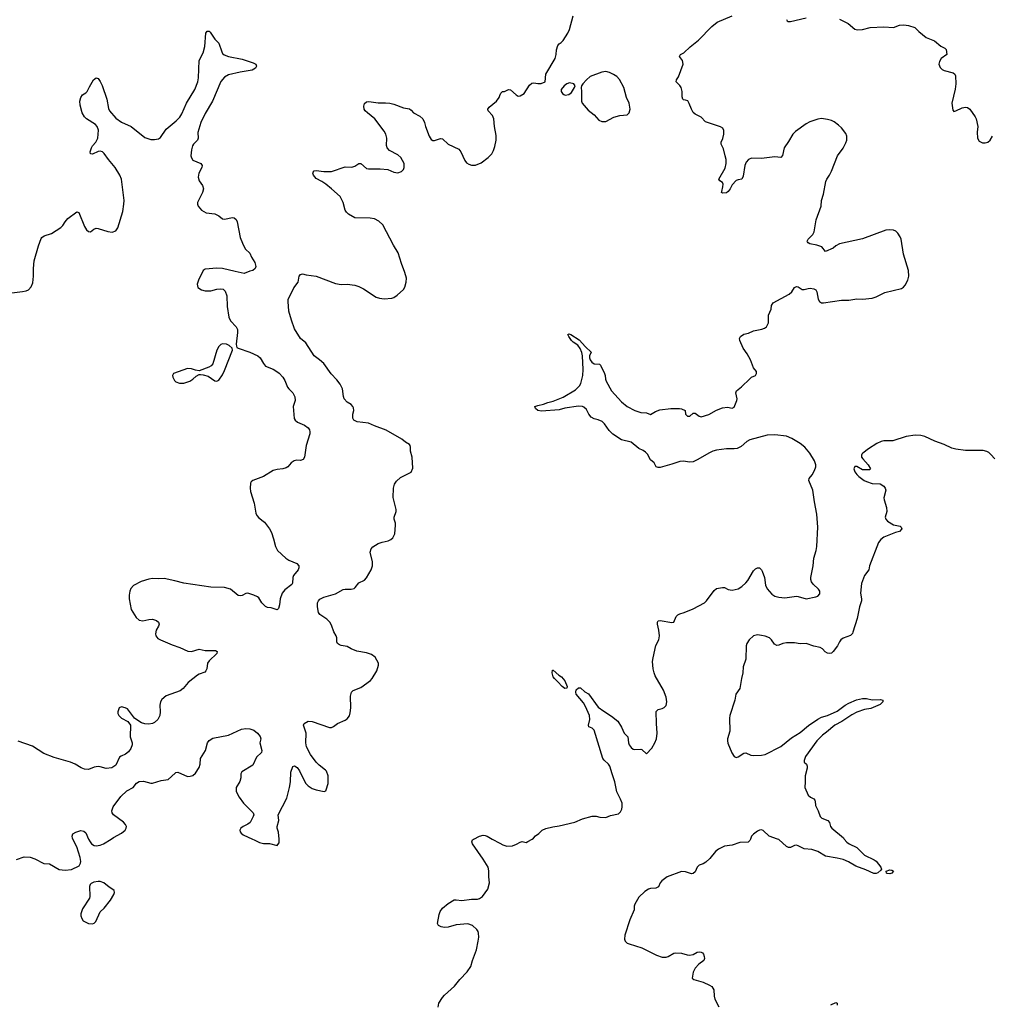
# Model space of a CAD drawing. Header units: inches. Extents: x 1552086 to 1694788, y 812325 to 917226.
# Tile 39 of 109: x 1595063 to 1605065, y 878300 to 888429. Entities that reach past the tile are written whole.
import ezdxf

# ---------------------------------------------------------------- set-up
doc = ezdxf.new("R2010")
doc.units = ezdxf.units.IN
doc.header["$MEASUREMENT"] = 0
for name, color, linetype in [('B5897', 7, 'Continuous'), ('B5898', 7, 'Continuous'), ('B6807', 7, 'Continuous'), ('B6808', 7, 'Continuous')]:
    doc.layers.add(name, color=color, linetype=linetype)

msp = doc.modelspace()

# ---------------------------------------------------------------- linework, layer by layer
at = {"layer": 'B5897', "color": 6}
for points, elevation in [([(1595030, 879788), (1595110, 879816), (1595170, 879814), (1595217, 879797), (1595310, 879748), (1595370, 879744), (1595470, 879688), (1595530, 879678), (1595594, 879686), (1595675, 879725), (1595687, 879750), (1595690, 879770), (1595684, 879810), (1595650, 879920), (1595610, 880000)], 900), ([(1595772, 880000), (1595786, 879970), (1595801, 879950), (1595830, 879935), (1595850, 879931), (1595890, 879936), (1595925, 879950), (1596003, 880000)], 900), ([(1597458, 880000), (1597473, 879993), (1597530, 879963), (1597570, 879955), (1597630, 879955), (1597710, 879935), (1597718, 879942), (1597730, 879961), (1597732, 879990), (1597731, 880000)], 900), ([(1599366, 878270), (1599373, 878310), (1599410, 878369), (1599430, 878392), (1599534, 878486), (1599590, 878555), (1599666, 878634), (1599703, 878690), (1599718, 878750), (1599759, 878861), (1599777, 878950), (1599783, 878990), (1599782, 879030), (1599776, 879050), (1599763, 879070), (1599718, 879110), (1599670, 879129), (1599550, 879118), (1599470, 879094), (1599430, 879090), (1599397, 879097), (1599369, 879109), (1599359, 879130), (1599377, 879223), (1599387, 879253), (1599411, 879289), (1599470, 879337), (1599530, 879373), (1599550, 879375), (1599610, 879366), (1599710, 879382), (1599770, 879381), (1599790, 879388), (1599823, 879410), (1599877, 879483), (1599893, 879550), (1599886, 879610), (1599887, 879673), (1599879, 879710), (1599830, 879794), (1599719, 879950), (1599712, 879970), (1599720, 879990), (1599730, 879999), (1599732, 880000)], 800), ([(1599922, 880000), (1600000, 879956)], 800)]:
    msp.add_lwpolyline(points, dxfattribs=dict(at, elevation=elevation))
at = {"layer": 'B5897', "color": 6, "elevation": 900}
msp.add_lwpolyline([(1595870, 879564), (1595825, 879555), (1595797, 879543), (1595788, 879532), (1595780, 879510), (1595785, 879410), (1595781, 879390), (1595710, 879282), (1595692, 879230), (1595692, 879210), (1595701, 879181), (1595717, 879157), (1595770, 879132), (1595810, 879128), (1595830, 879134), (1595847, 879150), (1595890, 879251), (1595930, 879288), (1595996, 879370), (1596032, 879430), (1596038, 879450), (1596033, 879470), (1596021, 879481), (1595984, 879504), (1595929, 879550), (1595890, 879563)], close=True, dxfattribs=at)
at = {"layer": 'B5898', "color": 6}
for points, elevation in [([(1594926, 885614), (1595090, 885632), (1595130, 885639), (1595152, 885650), (1595180, 885680), (1595198, 885722), (1595206, 885790), (1595205, 885870), (1595212, 885950), (1595256, 886104), (1595282, 886178), (1595291, 886190), (1595314, 886206), (1595391, 886229), (1595487, 886290), (1595508, 886312), (1595530, 886350), (1595557, 886383), (1595650, 886454), (1595670, 886446), (1595730, 886300), (1595750, 886269), (1595770, 886250), (1595790, 886248), (1595825, 886275), (1595850, 886283), (1595870, 886280), (1595970, 886249), (1596015, 886245), (1596050, 886256), (1596072, 886288), (1596123, 886457), (1596135, 886530), (1596136, 886570), (1596111, 886790), (1596094, 886830), (1596046, 886910), (1595975, 886990), (1595930, 887054), (1595913, 887070), (1595890, 887077), (1595870, 887074), (1595810, 887046), (1595790, 887050), (1595788, 887070), (1595802, 887110), (1595812, 887130), (1595847, 887170), (1595867, 887210), (1595872, 887292), (1595858, 887330), (1595841, 887350), (1595750, 887410), (1595728, 887430), (1595705, 887470), (1595685, 887550), (1595682, 887590), (1595692, 887630), (1595710, 887656), (1595744, 887676), (1595757, 887690), (1595780, 887740), (1595821, 887810), (1595850, 887832), (1595870, 887824), (1595890, 887795), (1595911, 887751), (1595958, 887610), (1595977, 887517), (1595986, 887490), (1596050, 887415), (1596110, 887376), (1596210, 887330), (1596350, 887218), (1596410, 887198), (1596450, 887195), (1596490, 887203), (1596510, 887216), (1596570, 887303), (1596673, 887390), (1596710, 887427), (1596730, 887461), (1596779, 887570), (1596864, 887710), (1596893, 887790), (1596901, 887830), (1596910, 888010), (1596949, 888090), (1596968, 888152), (1596977, 888290), (1596990, 888310), (1597010, 888312), (1597021, 888301), (1597069, 888229), (1597110, 888187), (1597140, 888100), (1597150, 888082), (1597167, 888067), (1597210, 888052), (1597350, 888024), (1597464, 887984), (1597491, 887970), (1597499, 887950), (1597488, 887930), (1597454, 887910), (1597330, 887890), (1597210, 887863), (1597170, 887839), (1597130, 887795), (1597045, 887590), (1596970, 887465), (1596926, 887370), (1596895, 887270), (1596897, 887210), (1596890, 887190), (1596851, 887150), (1596840, 887130), (1596829, 887090), (1596823, 887030), (1596828, 887008), (1596845, 886985), (1596925, 886950), (1596939, 886930), (1596935, 886910), (1596905, 886850), (1596898, 886810), (1596910, 886771), (1596942, 886722), (1596954, 886690), (1596943, 886650), (1596890, 886550), (1596890, 886530), (1596897, 886510), (1596931, 886470), (1596981, 886441), (1597071, 886431), (1597110, 886412), (1597150, 886382), (1597170, 886376), (1597250, 886394), (1597270, 886390), (1597290, 886374), (1597299, 886350), (1597331, 886190), (1597353, 886130), (1597370, 886093), (1597386, 886070), (1597430, 886027), (1597445, 885985), (1597480, 885930), (1597490, 885890), (1597484, 885870), (1597461, 885850), (1597430, 885843), (1597370, 885818), (1597277, 885837), (1597150, 885871), (1597090, 885873), (1596970, 885864), (1596950, 885849), (1596903, 885750), (1596888, 885710), (1596893, 885673), (1596934, 885650), (1596970, 885640), (1597030, 885641), (1597090, 885658), (1597130, 885662), (1597156, 885656), (1597177, 885637), (1597193, 885590), (1597197, 885477), (1597214, 885370), (1597232, 885330), (1597288, 885270), (1597301, 885241), (1597302, 885210), (1597290, 885090), (1597291, 885070), (1597297, 885057), (1597309, 885049), (1597430, 885010), (1597511, 884971), (1597535, 884950), (1597570, 884891), (1597590, 884866), (1597670, 884835), (1597698, 884818), (1597730, 884794), (1597770, 884750), (1597790, 884716), (1597818, 884650), (1597830, 884630), (1597870, 884590), (1597892, 884550), (1597895, 884510), (1597874, 884450), (1597887, 884327), (1597896, 884310), (1597919, 884290), (1597990, 884258), (1598030, 884232), (1598043, 884210), (1598047, 884190), (1598045, 884170), (1598010, 884050), (1597990, 883930), (1597977, 883903), (1597950, 883895), (1597910, 883896), (1597885, 883890), (1597855, 883870), (1597820, 883830), (1597802, 883818), (1597770, 883808), (1597710, 883803), (1597670, 883790), (1597569, 883731), (1597459, 883690), (1597444, 883676), (1597438, 883662), (1597433, 883610), (1597435, 883575), (1597475, 883455), (1597490, 883351), (1597500, 883330), (1597523, 883303), (1597579, 883259), (1597633, 883190), (1597653, 883153), (1597674, 883090), (1597692, 883010), (1597713, 882970), (1597798, 882890), (1597830, 882869), (1597914, 882834), (1597932, 882810), (1597934, 882790), (1597926, 882770), (1597880, 882710), (1597873, 882690), (1597869, 882631), (1597862, 882618), (1597790, 882562), (1597763, 882530), (1597741, 882470), (1597736, 882410), (1597725, 882370), (1597710, 882359), (1597650, 882378), (1597610, 882383), (1597590, 882391), (1597553, 882430), (1597522, 882482), (1597510, 882492), (1597469, 882510), (1597410, 882528), (1597390, 882526), (1597350, 882505), (1597330, 882501), (1597310, 882504), (1597230, 882569), (1597170, 882588), (1597030, 882592), (1596750, 882631), (1596657, 882657), (1596550, 882680), (1596490, 882676), (1596430, 882679), (1596390, 882673), (1596311, 882649), (1596233, 882607), (1596204, 882576), (1596194, 882550), (1596187, 882510), (1596188, 882470), (1596210, 882361), (1596260, 882280), (1596292, 882252), (1596330, 882246), (1596390, 882260), (1596430, 882261), (1596469, 882249), (1596491, 882231), (1596498, 882210), (1596491, 882190), (1596467, 882150), (1596460, 882110), (1596464, 882090), (1596484, 882064), (1596510, 882049), (1596630, 881998), (1596711, 881971), (1596792, 881932), (1596830, 881930), (1596910, 881954), (1596970, 881940), (1597078, 881938), (1597093, 881930), (1597091, 881910), (1597010, 881833), (1596993, 881810), (1596986, 881750), (1596978, 881730), (1596965, 881715), (1596910, 881696), (1596890, 881685), (1596796, 881610), (1596745, 881550), (1596714, 881526), (1596568, 881472), (1596525, 881435), (1596510, 881410), (1596503, 881377), (1596507, 881310), (1596504, 881270), (1596484, 881230), (1596450, 881200), (1596430, 881190), (1596390, 881181), (1596350, 881186), (1596317, 881197), (1596278, 881218), (1596244, 881244), (1596170, 881338), (1596149, 881350), (1596110, 881360), (1596085, 881350), (1596071, 881310), (1596073, 881290), (1596082, 881270), (1596110, 881244), (1596174, 881210), (1596202, 881170), (1596200, 881050), (1596220, 880990), (1596220, 880970), (1596204, 880930), (1596182, 880898), (1596150, 880873), (1596106, 880854), (1596090, 880842), (1596050, 880761), (1596010, 880731), (1595953, 880727), (1595890, 880744), (1595870, 880745), (1595830, 880738), (1595770, 880716), (1595730, 880719), (1595694, 880734), (1595633, 880770), (1595585, 880790), (1595419, 880839), (1595310, 880881), (1595196, 880956), (1595046, 881006)], 900), ([(1597731, 880000), (1597723, 880070), (1597712, 880110), (1597712, 880130), (1597727, 880190), (1597721, 880250), (1597810, 880421), (1597839, 880530), (1597847, 880590), (1597852, 880688), (1597870, 880745), (1597890, 880753), (1597916, 880736), (1597941, 880701), (1597990, 880595), (1598006, 880570), (1598030, 880546), (1598070, 880520), (1598110, 880505), (1598193, 880490), (1598210, 880497), (1598215, 880505), (1598236, 880570), (1598236, 880650), (1598217, 880697), (1598207, 880710), (1598141, 880761), (1598111, 880791), (1598055, 880870), (1598012, 880950), (1598006, 880990), (1598010, 881090), (1597983, 881170), (1597987, 881190), (1598029, 881211), (1598070, 881210), (1598250, 881149), (1598270, 881147), (1598290, 881156), (1598330, 881190), (1598410, 881224), (1598430, 881238), (1598453, 881267), (1598461, 881299), (1598467, 881350), (1598463, 881470), (1598474, 881510), (1598491, 881529), (1598570, 881560), (1598670, 881630), (1598689, 881651), (1598735, 881730), (1598754, 881790), (1598752, 881810), (1598718, 881870), (1598680, 881900), (1598630, 881917), (1598530, 881934), (1598470, 881958), (1598430, 881981), (1598370, 881990), (1598350, 881997), (1598332, 882010), (1598324, 882030), (1598323, 882070), (1598317, 882090), (1598295, 882130), (1598270, 882199), (1598253, 882230), (1598223, 882263), (1598151, 882311), (1598136, 882330), (1598125, 882390), (1598126, 882430), (1598136, 882450), (1598150, 882466), (1598190, 882488), (1598310, 882521), (1598390, 882566), (1598410, 882570), (1598471, 882569), (1598502, 882578), (1598514, 882586), (1598550, 882634), (1598610, 882664), (1598630, 882687), (1598678, 882770), (1598691, 882810), (1598692, 882852), (1598667, 882950), (1598676, 882984), (1598695, 883005), (1598750, 883040), (1598790, 883054), (1598852, 883068), (1598880, 883080), (1598900, 883100), (1598920, 883140), (1598928, 883230), (1598926, 883250), (1598913, 883290), (1598913, 883310), (1598933, 883370), (1598933, 883390), (1598905, 883515), (1598908, 883610), (1598918, 883650), (1598938, 883682), (1598979, 883721), (1599087, 883773), (1599106, 883814), (1599099, 883930), (1599080, 883990), (1599081, 884030), (1599077, 884050), (1599070, 884058), (1599030, 884082), (1598993, 884113), (1598830, 884206), (1598710, 884250), (1598650, 884278), (1598533, 884293), (1598499, 884310), (1598490, 884330), (1598488, 884352), (1598488, 884370), (1598498, 884410), (1598496, 884436), (1598490, 884450), (1598472, 884470), (1598430, 884494), (1598399, 884530), (1598391, 884551), (1598382, 884630), (1598360, 884680), (1598325, 884725), (1598265, 884785), (1598190, 884891), (1598147, 884930), (1598090, 884972), (1598005, 885105), (1597950, 885150), (1597888, 885250), (1597857, 885337), (1597832, 885432), (1597823, 885530), (1597825, 885550), (1597882, 885670), (1597925, 885730), (1597938, 885790), (1597951, 885809), (1597970, 885813), (1598010, 885803), (1598110, 885790), (1598310, 885715), (1598370, 885706), (1598432, 885708), (1598510, 885699), (1598550, 885686), (1598600, 885660), (1598730, 885574), (1598763, 885563), (1598810, 885557), (1598890, 885566), (1598910, 885572), (1598946, 885594), (1599010, 885655), (1599022, 885678), (1599037, 885730), (1599039, 885770), (1599025, 885830), (1598990, 885921), (1598955, 886030), (1598907, 886110), (1598798, 886318), (1598756, 886356), (1598710, 886380), (1598668, 886388), (1598510, 886390), (1598445, 886430), (1598422, 886450), (1598410, 886470), (1598390, 886550), (1598357, 886610), (1598270, 886690), (1598210, 886738), (1598170, 886765), (1598110, 886797), (1598084, 886830), (1598076, 886850), (1598080, 886860), (1598090, 886874), (1598110, 886878), (1598190, 886866), (1598270, 886867), (1598410, 886916), (1598470, 886912), (1598490, 886915), (1598510, 886923), (1598550, 886949), (1598570, 886950), (1598630, 886900), (1598650, 886894), (1598770, 886896), (1598848, 886888), (1598910, 886862), (1598950, 886855), (1598990, 886867), (1599010, 886887), (1599018, 886910), (1599015, 886950), (1598984, 887010), (1598950, 887040), (1598865, 887085), (1598842, 887110), (1598835, 887135), (1598840, 887210), (1598828, 887250), (1598810, 887281), (1598715, 887410), (1598638, 887470), (1598617, 887490), (1598604, 887510), (1598601, 887539), (1598610, 887566), (1598630, 887584), (1598652, 887588), (1598750, 887574), (1598825, 887575), (1598870, 887571), (1598910, 887561), (1599010, 887523), (1599073, 887513), (1599090, 887500), (1599112, 887470), (1599176, 887436), (1599208, 887408), (1599225, 887370), (1599235, 887330), (1599272, 887230), (1599295, 887195), (1599310, 887187), (1599330, 887187), (1599390, 887206), (1599410, 887203), (1599470, 887149), (1599578, 887098), (1599601, 887070), (1599639, 886979), (1599658, 886958), (1599682, 886942), (1599710, 886932), (1599750, 886931), (1599810, 886956), (1599881, 887010), (1599917, 887050), (1599935, 887085), (1599950, 887125), (1599962, 887190), (1599962, 887238), (1599946, 887330), (1599940, 887410), (1599924, 887444), (1599879, 887490), (1599878, 887510), (1599891, 887530), (1599965, 887590), (1599992, 887630), (1600000, 887650)], 900), ([(1596003, 880000), (1596026, 880014), (1596110, 880059), (1596149, 880090), (1596159, 880110), (1596160, 880130), (1596151, 880150), (1596130, 880173), (1596028, 880250), (1596013, 880270), (1596009, 880290), (1596025, 880330), (1596103, 880437), (1596165, 880495), (1596228, 880530), (1596264, 880576), (1596290, 880593), (1596336, 880596), (1596410, 880575), (1596430, 880574), (1596517, 880603), (1596590, 880614), (1596661, 880679), (1596670, 880686), (1596690, 880689), (1596790, 880644), (1596815, 880645), (1596845, 880655), (1596870, 880677), (1596910, 880735), (1596919, 880770), (1596923, 880830), (1596973, 880910), (1596994, 880990), (1597010, 881012), (1597050, 881038), (1597211, 881069), (1597344, 881130), (1597390, 881138), (1597430, 881135), (1597470, 881119), (1597510, 881090), (1597536, 881056), (1597541, 881030), (1597534, 880990), (1597553, 880910), (1597548, 880890), (1597497, 880843), (1597459, 880761), (1597346, 880690), (1597336, 880670), (1597336, 880630), (1597327, 880593), (1597288, 880530), (1597290, 880490), (1597319, 880430), (1597364, 880370), (1597463, 880270), (1597470, 880250), (1597465, 880230), (1597433, 880170), (1597408, 880152), (1597362, 880130), (1597338, 880110), (1597328, 880090), (1597330, 880074), (1597339, 880059), (1597362, 880042), (1597458, 880000)], 900), ([(1595610, 880000), (1595605, 880010), (1595603, 880030), (1595610, 880052), (1595639, 880070), (1595670, 880082), (1595690, 880087), (1595721, 880081), (1595742, 880062), (1595772, 880000)], 900), ([(1599732, 880000), (1599790, 880030), (1599830, 880038), (1599850, 880036), (1599870, 880029), (1599922, 880000)], 800)]:
    msp.add_lwpolyline(points, dxfattribs=dict(at, elevation=elevation))
at = {"layer": 'B5898', "color": 6, "elevation": 900}
msp.add_lwpolyline([(1597150, 885094), (1597130, 885087), (1597110, 885068), (1597090, 885030), (1597050, 884890), (1597033, 884867), (1597007, 884853), (1596910, 884818), (1596870, 884823), (1596830, 884837), (1596790, 884840), (1596644, 884790), (1596634, 884770), (1596637, 884750), (1596656, 884716), (1596670, 884704), (1596705, 884690), (1596750, 884689), (1596814, 884710), (1596845, 884730), (1596879, 884761), (1596910, 884778), (1596921, 884779), (1596950, 884776), (1597002, 884762), (1597070, 884713), (1597090, 884711), (1597110, 884721), (1597150, 884774), (1597170, 884821), (1597252, 885030), (1597249, 885050), (1597218, 885078), (1597191, 885091)], close=True, dxfattribs=at)
at = {"layer": 'B6807', "color": 6, "elevation": 800}
for points in [[(1600000, 879956), (1600030, 879939), (1600072, 879928), (1600130, 879930), (1600173, 879947), (1600210, 879969), (1600230, 879973), (1600270, 879963), (1600290, 879973), (1600332, 880000)], [(1602577, 880000), (1602570, 879984), (1602553, 879967), (1602470, 879965), (1602390, 879936), (1602310, 879925), (1602250, 879897), (1602219, 879870), (1602160, 879800), (1602119, 879761), (1602090, 879744), (1602050, 879730), (1602040, 879720), (1602030, 879710), (1602010, 879664), (1601990, 879644), (1601970, 879642), (1601910, 879661), (1601870, 879666), (1601720, 879610), (1601666, 879570), (1601650, 879550), (1601631, 879509), (1601619, 879501), (1601605, 879495), (1601550, 879491), (1601530, 879485), (1601490, 879461), (1601430, 879403), (1601387, 879330), (1601382, 879310), (1601382, 879270), (1601336, 879170), (1601286, 879010), (1601284, 878970), (1601290, 878950), (1601299, 878939), (1601310, 878929), (1601330, 878920), (1601462, 878882), (1601610, 878806), (1601670, 878786), (1601710, 878786), (1601730, 878791), (1601790, 878826), (1601810, 878829), (1601870, 878827), (1601928, 878808), (1601950, 878806), (1601987, 878813), (1602030, 878837), (1602050, 878840), (1602070, 878837), (1602083, 878830), (1602095, 878815), (1602102, 878790), (1602105, 878770), (1602098, 878750), (1602047, 878713), (1602009, 878670), (1601990, 878630), (1601979, 878570), (1601995, 878555), (1602090, 878528), (1602158, 878498), (1602182, 878482), (1602201, 878450), (1602204, 878384), (1602212, 878352), (1602253, 878273)], [(1603543, 880000), (1603570, 879966), (1603593, 879950), (1603672, 879912), (1603750, 879834), (1603850, 879787), (1603872, 879772), (1603919, 879710), (1603926, 879690), (1603920, 879680), (1603889, 879651), (1603870, 879646), (1603847, 879647), (1603764, 879684), (1603660, 879720), (1603585, 879765), (1603530, 879789), (1603470, 879804), (1603350, 879824), (1603272, 879870), (1603210, 879893), (1603130, 879898), (1603070, 879931), (1603050, 879936), (1603030, 879933), (1602990, 879914), (1602970, 879913), (1602950, 879923), (1602870, 879995), (1602857, 880000)], [(1603405, 878295), (1603457, 878317), (1603470, 878310), (1603470, 878290)]]:
    msp.add_lwpolyline(points, dxfattribs=at)
msp.add_lwpolyline([(1604010, 879643), (1603985, 879645), (1603976, 879650), (1603972, 879670), (1604010, 879683), (1604030, 879680), (1604050, 879670), (1604030, 879649)], close=True, dxfattribs=at)
at = {"layer": 'B6808', "color": 6}
for points, elevation in [([(1600000, 887650), (1600010, 887675), (1600029, 887690), (1600050, 887692), (1600090, 887712), (1600110, 887709), (1600170, 887655), (1600190, 887644), (1600210, 887645), (1600252, 887670), (1600305, 887755), (1600330, 887776), (1600350, 887779), (1600390, 887773), (1600426, 887774), (1600468, 887790), (1600475, 887870), (1600570, 888030), (1600579, 888070), (1600582, 888118), (1600597, 888163), (1600610, 888182), (1600630, 888194), (1600650, 888216), (1600699, 888290), (1600717, 888330), (1600756, 888470)], 900), ([(1600332, 880000), (1600347, 880010), (1600366, 880034), (1600402, 880058), (1600437, 880090), (1600473, 880107), (1600546, 880127), (1600610, 880135), (1600770, 880174), (1600850, 880206), (1600950, 880234), (1600990, 880235), (1601030, 880225), (1601090, 880223), (1601139, 880241), (1601220, 880260), (1601241, 880279), (1601254, 880306), (1601260, 880330), (1601257, 880370), (1601242, 880410), (1601204, 880484), (1601184, 880590), (1601154, 880670), (1601131, 880750), (1601117, 880770), (1601073, 880810), (1601060, 880830), (1600970, 881121), (1600950, 881141), (1600914, 881154), (1600912, 881170), (1600927, 881230), (1600921, 881270), (1600882, 881362), (1600861, 881401), (1600785, 881490), (1600781, 881510), (1600785, 881535), (1600810, 881555), (1600830, 881555), (1600875, 881515), (1600913, 881493), (1601010, 881358), (1601070, 881314), (1601150, 881264), (1601213, 881213), (1601251, 881150), (1601280, 881090), (1601316, 881050), (1601322, 880990), (1601329, 880970), (1601350, 880941), (1601370, 880926), (1601390, 880920), (1601450, 880925), (1601461, 880921), (1601510, 880878), (1601564, 880936), (1601596, 880990), (1601610, 881030), (1601618, 881090), (1601611, 881189), (1601609, 881311), (1601627, 881333), (1601670, 881343), (1601690, 881353), (1601710, 881374), (1601718, 881410), (1601710, 881459), (1601685, 881530), (1601598, 881678), (1601586, 881710), (1601578, 881750), (1601572, 881828), (1601576, 881864), (1601603, 881990), (1601635, 882050), (1601644, 882090), (1601636, 882150), (1601622, 882210), (1601622, 882230), (1601630, 882244), (1601650, 882248), (1601770, 882226), (1601789, 882231), (1601815, 882290), (1601832, 882308), (1601850, 882318), (1601897, 882330), (1601990, 882368), (1602105, 882430), (1602125, 882450), (1602203, 882557), (1602230, 882576), (1602290, 882589), (1602310, 882587), (1602350, 882566), (1602390, 882560), (1602450, 882575), (1602490, 882599), (1602530, 882634), (1602550, 882659), (1602610, 882758), (1602630, 882778), (1602650, 882790), (1602670, 882789), (1602690, 882770), (1602697, 882757), (1602721, 882690), (1602734, 882610), (1602750, 882574), (1602799, 882519), (1602830, 882498), (1602870, 882488), (1602930, 882483), (1603050, 882497), (1603070, 882495), (1603152, 882472), (1603250, 882491), (1603270, 882500), (1603290, 882524), (1603291, 882550), (1603279, 882570), (1603223, 882623), (1603206, 882646), (1603199, 882670), (1603199, 882690), (1603222, 882810), (1603228, 882890), (1603253, 882967), (1603261, 883010), (1603271, 883209), (1603262, 883342), (1603236, 883470), (1603220, 883590), (1603179, 883690), (1603183, 883710), (1603213, 883747), (1603236, 883790), (1603249, 883830), (1603250, 883850), (1603237, 883890), (1603188, 883970), (1603138, 884030), (1603090, 884070), (1603002, 884122), (1602950, 884143), (1602830, 884159), (1602750, 884156), (1602570, 884108), (1602541, 884090), (1602481, 884039), (1602441, 884019), (1602410, 884015), (1602330, 884015), (1602230, 884000), (1602190, 883989), (1602149, 883971), (1602037, 883903), (1601990, 883882), (1601950, 883878), (1601890, 883887), (1601850, 883884), (1601770, 883855), (1601650, 883822), (1601630, 883821), (1601609, 883829), (1601589, 883869), (1601550, 883902), (1601519, 883959), (1601500, 883980), (1601476, 883996), (1601430, 884017), (1601350, 884084), (1601250, 884106), (1601164, 884164), (1601124, 884204), (1601077, 884270), (1601054, 884294), (1601013, 884313), (1600970, 884322), (1600940, 884340), (1600916, 884370), (1600890, 884420), (1600864, 884444), (1600850, 884451), (1600810, 884454), (1600670, 884431), (1600610, 884414), (1600430, 884403), (1600390, 884410), (1600367, 884430), (1600361, 884450), (1600390, 884461), (1600450, 884473), (1600493, 884490), (1600550, 884503), (1600653, 884547), (1600779, 884621), (1600818, 884662), (1600834, 884686), (1600853, 884767), (1600858, 884830), (1600851, 884970), (1600845, 885005), (1600827, 885047), (1600801, 885081), (1600754, 885110), (1600737, 885130), (1600710, 885170), (1600701, 885190), (1600710, 885196), (1600730, 885190), (1600817, 885137), (1600882, 885062), (1600940, 885010), (1600923, 884970), (1600923, 884950), (1600930, 884930), (1600946, 884906), (1600970, 884890), (1601027, 884887), (1601036, 884876), (1601077, 884790), (1601084, 884770), (1601086, 884730), (1601094, 884710), (1601148, 884610), (1601250, 884497), (1601310, 884451), (1601390, 884407), (1601450, 884389), (1601510, 884385), (1601550, 884366), (1601600, 884400), (1601646, 884414), (1601758, 884430), (1601848, 884428), (1601870, 884425), (1601907, 884410), (1601911, 884370), (1601930, 884351), (1601953, 884350), (1601990, 884382), (1602010, 884380), (1602049, 884349), (1602070, 884345), (1602150, 884366), (1602230, 884412), (1602290, 884437), (1602343, 884443), (1602390, 884434), (1602402, 884438), (1602410, 884443), (1602439, 884510), (1602440, 884530), (1602426, 884590), (1602433, 884610), (1602487, 884653), (1602570, 884735), (1602590, 884750), (1602630, 884768), (1602639, 884790), (1602639, 884810), (1602609, 884849), (1602578, 884930), (1602544, 884990), (1602502, 885050), (1602468, 885130), (1602466, 885150), (1602476, 885170), (1602510, 885193), (1602556, 885204), (1602610, 885228), (1602694, 885246), (1602723, 885257), (1602741, 885270), (1602763, 885310), (1602762, 885390), (1602789, 885450), (1602793, 885490), (1602810, 885515), (1602975, 885605), (1603002, 885630), (1603030, 885673), (1603050, 885683), (1603070, 885681), (1603110, 885655), (1603130, 885654), (1603170, 885665), (1603193, 885667), (1603230, 885661), (1603250, 885650), (1603259, 885630), (1603275, 885555), (1603288, 885530), (1603310, 885516), (1603330, 885516), (1603515, 885545), (1603590, 885543), (1603670, 885556), (1603730, 885554), (1603830, 885564), (1603870, 885578), (1603959, 885621), (1604130, 885665), (1604150, 885677), (1604170, 885697), (1604197, 885750), (1604205, 885790), (1604203, 885850), (1604150, 886018), (1604128, 886170), (1604117, 886197), (1604092, 886232), (1604072, 886252), (1604050, 886263), (1604010, 886268), (1603970, 886264), (1603730, 886176), (1603495, 886125), (1603456, 886104), (1603430, 886080), (1603350, 886045), (1603313, 886093), (1603262, 886110), (1603190, 886123), (1603172, 886132), (1603163, 886143), (1603161, 886150), (1603171, 886170), (1603220, 886220), (1603234, 886246), (1603254, 886370), (1603304, 886510), (1603308, 886570), (1603330, 886633), (1603354, 886766), (1603362, 886790), (1603391, 886829), (1603412, 886870), (1603473, 887030), (1603530, 887107), (1603559, 887161), (1603569, 887190), (1603569, 887230), (1603558, 887258), (1603515, 887315), (1603484, 887344), (1603439, 887379), (1603410, 887393), (1603370, 887403), (1603310, 887411), (1603270, 887405), (1603190, 887379), (1603150, 887359), (1603042, 887278), (1603014, 887250), (1602970, 887175), (1602924, 887110), (1602907, 887033), (1602890, 887010), (1602830, 887019), (1602690, 887001), (1602590, 887004), (1602556, 886990), (1602535, 886965), (1602519, 886930), (1602502, 886818), (1602490, 886790), (1602450, 886783), (1602430, 886774), (1602391, 886730), (1602370, 886690), (1602350, 886663), (1602330, 886649), (1602290, 886643), (1602281, 886650), (1602282, 886662), (1602295, 886710), (1602296, 886736), (1602290, 886754), (1602263, 886770), (1602253, 886790), (1602317, 886903), (1602327, 886950), (1602327, 886990), (1602318, 887030), (1602299, 887099), (1602275, 887150), (1602276, 887170), (1602292, 887208), (1602303, 887250), (1602304, 887290), (1602292, 887312), (1602270, 887327), (1602117, 887377), (1602070, 887425), (1602010, 887458), (1601990, 887476), (1601970, 887508), (1601948, 887568), (1601933, 887593), (1601910, 887602), (1601890, 887604), (1601884, 887610), (1601875, 887635), (1601874, 887690), (1601864, 887730), (1601850, 887752), (1601815, 887790), (1601818, 887810), (1601838, 887842), (1601885, 887970), (1601879, 888010), (1601847, 888050), (1601857, 888070), (1601892, 888088), (1601958, 888150), (1602043, 888217), (1602182, 888358), (1602237, 888403), (1602390, 888470)], 800), ([(1602950, 888430), (1602956, 888416), (1602965, 888410), (1602990, 888410), (1603151, 888449)], 800), ([(1603494, 888434), (1603582, 888390), (1603650, 888333), (1603676, 888324), (1603730, 888327), (1603810, 888348), (1603950, 888355), (1604050, 888350), (1604112, 888372), (1604155, 888375), (1604202, 888370), (1604267, 888350), (1604310, 888308), (1604386, 888246), (1604472, 888212), (1604536, 888156), (1604576, 888136), (1604590, 888121), (1604598, 888070), (1604538, 888030), (1604522, 887998), (1604516, 887970), (1604530, 887936), (1604550, 887916), (1604570, 887906), (1604663, 887883), (1604680, 887870), (1604688, 887850), (1604689, 887769), (1604684, 887716), (1604650, 887570), (1604658, 887498), (1604670, 887486), (1604690, 887491), (1604756, 887524), (1604790, 887530), (1604810, 887525), (1604833, 887510), (1604890, 887430), (1604898, 887410), (1604915, 887330), (1604908, 887272), (1604911, 887211), (1604930, 887180), (1604963, 887163), (1604990, 887161), (1605020, 887170), (1605042, 887190), (1605066, 887230)], 800), ([(1605090, 883910), (1605050, 883956), (1605030, 883976), (1605010, 883987), (1604970, 883997), (1604790, 883998), (1604690, 884010), (1604650, 884021), (1604570, 884058), (1604473, 884093), (1604370, 884141), (1604330, 884151), (1604270, 884154), (1604180, 884140), (1604042, 884098), (1603950, 884096), (1603922, 884090), (1603878, 884070), (1603790, 884014), (1603732, 883970), (1603722, 883958), (1603718, 883950), (1603720, 883930), (1603732, 883910), (1603787, 883850), (1603813, 883807), (1603801, 883799), (1603730, 883797), (1603670, 883833), (1603650, 883834), (1603640, 883810), (1603650, 883779), (1603670, 883750), (1603692, 883730), (1603747, 883690), (1603770, 883679), (1603830, 883656), (1603910, 883655), (1603950, 883629), (1603964, 883610), (1603969, 883590), (1603951, 883510), (1603952, 883490), (1603977, 883410), (1603981, 883370), (1603963, 883310), (1603969, 883290), (1603987, 883270), (1604050, 883233), (1604117, 883217), (1604128, 883208), (1604134, 883190), (1604110, 883165), (1604070, 883154), (1603950, 883105), (1603918, 883082), (1603893, 883050), (1603803, 882810), (1603795, 882770), (1603750, 882710), (1603720, 882630), (1603711, 882530), (1603719, 882470), (1603718, 882450), (1603700, 882390), (1603675, 882270), (1603632, 882128), (1603626, 882114), (1603605, 882095), (1603530, 882065), (1603507, 882050), (1603493, 882030), (1603473, 881987), (1603430, 881930), (1603410, 881912), (1603390, 881908), (1603370, 881912), (1603346, 881926), (1603317, 881957), (1603294, 881970), (1603230, 881985), (1603151, 882011), (1603088, 882008), (1603030, 882020), (1602950, 882017), (1602910, 882011), (1602870, 881995), (1602850, 881991), (1602825, 882005), (1602794, 882050), (1602775, 882070), (1602730, 882087), (1602690, 882095), (1602650, 882099), (1602609, 882091), (1602564, 882050), (1602541, 882010), (1602534, 881986), (1602531, 881850), (1602502, 881770), (1602500, 881710), (1602486, 881650), (1602470, 881550), (1602429, 881490), (1602417, 881430), (1602366, 881270), (1602362, 881242), (1602364, 881110), (1602341, 881030), (1602340, 881010), (1602346, 880986), (1602386, 880886), (1602410, 880850), (1602430, 880840), (1602450, 880846), (1602510, 880882), (1602530, 880886), (1602583, 880863), (1602610, 880859), (1602690, 880862), (1602728, 880868), (1602890, 880951), (1602999, 881041), (1603090, 881095), (1603173, 881167), (1603270, 881234), (1603310, 881252), (1603369, 881271), (1603470, 881315), (1603550, 881376), (1603590, 881398), (1603668, 881432), (1603730, 881445), (1603770, 881444), (1603830, 881431), (1603915, 881435), (1603940, 881430), (1603940, 881410), (1603910, 881384), (1603816, 881344), (1603750, 881331), (1603670, 881305), (1603621, 881279), (1603519, 881210), (1603447, 881173), (1603360, 881100), (1603318, 881070), (1603261, 881010), (1603143, 880850), (1603129, 880809), (1603130, 880790), (1603153, 880770), (1603160, 880750), (1603160, 880730), (1603139, 880650), (1603140, 880590), (1603136, 880530), (1603170, 880450), (1603196, 880430), (1603230, 880412), (1603239, 880399), (1603243, 880390), (1603245, 880345), (1603275, 880290), (1603295, 880230), (1603313, 880213), (1603375, 880190), (1603390, 880171), (1603401, 880130), (1603413, 880110), (1603533, 880013), (1603543, 880000)], 800), ([(1602857, 880000), (1602771, 880031), (1602710, 880087), (1602690, 880094), (1602670, 880091), (1602650, 880081), (1602608, 880050), (1602590, 880030), (1602577, 880000)], 800)]:
    msp.add_lwpolyline(points, dxfattribs=dict(at, elevation=elevation))
for points, elevation in [([(1601090, 887896), (1601049, 887891), (1600930, 887845), (1600890, 887811), (1600853, 887770), (1600839, 887750), (1600836, 887730), (1600840, 887690), (1600839, 887590), (1600846, 887570), (1600910, 887498), (1600969, 887450), (1601017, 887397), (1601050, 887382), (1601090, 887381), (1601172, 887428), (1601236, 887444), (1601310, 887452), (1601331, 887470), (1601341, 887510), (1601331, 887570), (1601302, 887630), (1601274, 887730), (1601230, 887814), (1601205, 887845), (1601170, 887867), (1601127, 887887)], 900), ([(1600718, 887778), (1600690, 887771), (1600662, 887750), (1600631, 887710), (1600631, 887690), (1600644, 887670), (1600658, 887658), (1600673, 887653), (1600710, 887659), (1600739, 887681), (1600769, 887730), (1600774, 887750), (1600762, 887770)], 900), ([(1600670, 881548), (1600640, 881570), (1600598, 881618), (1600562, 881650), (1600550, 881667), (1600538, 881710), (1600543, 881737), (1600550, 881738), (1600606, 881686), (1600633, 881670), (1600670, 881627), (1600693, 881570), (1600688, 881552)], 800)]:
    msp.add_lwpolyline(points, close=True, dxfattribs=dict(at, elevation=elevation))

doc.saveas('drawing.dxf')
